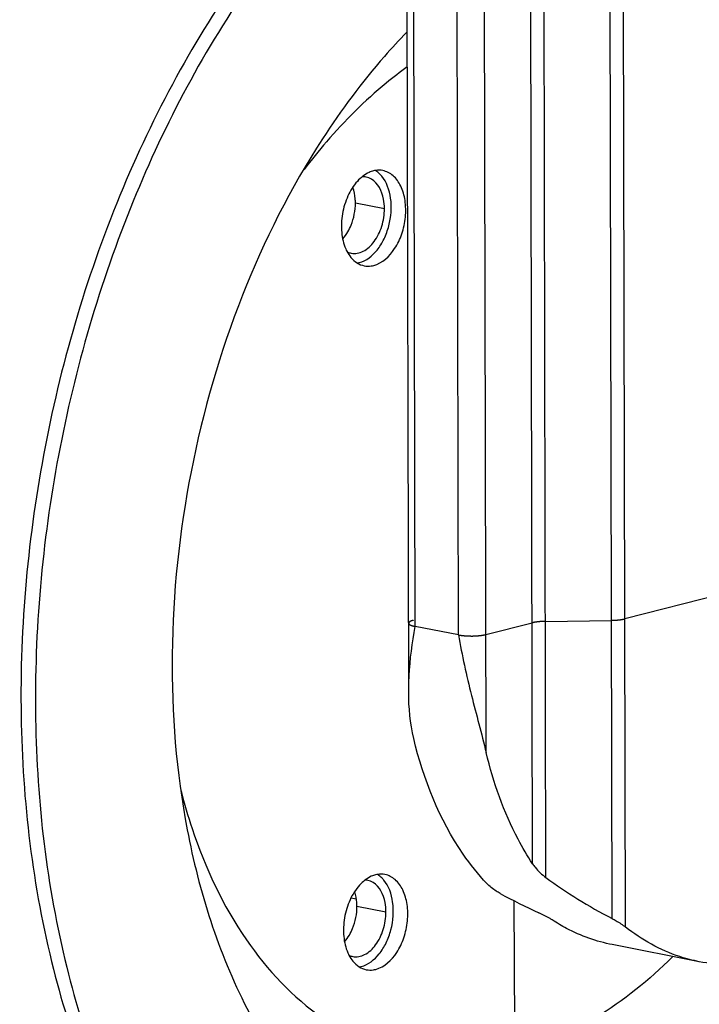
# Model space of a CAD drawing. Header units: millimetres. Extents: x -173733 to 2162, y 0 to 2473.
# Tile 12 of 17: x 1525 to 1560, y 361 to 412. Entities that reach past the tile are written whole.
import ezdxf

# ---------------------------------------------------------------- set-up
doc = ezdxf.new("R2010")
doc.units = ezdxf.units.MM
doc.header["$LTSCALE"] = 108.9
doc.layers.add('solid', color=7, linetype='CONTINUOUS', lineweight=30)

msp = doc.modelspace()

# ---------------------------------------------------------------- linework, layer by layer
at = {"layer": 'solid'}
for p, q in [((1545.469, 376.948), (1545.163, 516.974)), ((1545.797, 380.34), (1545.499, 516.808)), ((1551.86, 368.103), (1551.535, 516.993)), ((1552.55, 367.39), (1552.223, 517.069)), ((1555.963, 365.276), (1555.631, 517.122)), ((1556.653, 364.839), (1556.32, 517.198)), ((1548.041, 379.9), (1547.743, 516.368)), ((1549.466, 373.835), (1549.155, 516.39)), ((1542.72, 402.176), (1544.216, 401.883)), ((1571.997, 384.631), (1556.618, 380.73)), ((1548.041, 379.9), (1545.797, 380.34)), ((1549.453, 379.922), (1551.833, 380.526)), ((1552.521, 380.602), (1555.93, 380.654)), ((1542.753, 366.284), (1542.5, 366.334)), ((1550.9, 366.201), (1550.923, 358.381)), ((1542.799, 365.915), (1544.295, 365.622)), ((1560.461, 363.054), (1555.973, 363.933))]:
    msp.add_line(p, q, dxfattribs=at)
for centre, radius, start, end in [((1562.736, 386.879), 28.336, 139.3809, 143.0864), ((1542.937, 402.615), 1.478, 39.5806, 45.2415), ((1543.11, 402.675), 0.85, 78.9399, 91.5011), ((1542.671, 400.426), 0.859, 244.9696, 258.813), ((1542.619, 400.257), 1.196, 278.8537, 284.3424), ((1561.68, 379.046), 28.867, 194.4164, 198.4112), ((1543.19, 366.419), 0.844, 78.903, 87.0118), ((1543.044, 366.323), 1.478, 39.5806, 45.2415), ((1542.749, 364.163), 0.857, 245.8084, 258.8259), ((1542.726, 363.964), 1.196, 278.8537, 284.3424)]:
    msp.add_arc(centre, radius, start, end, dxfattribs=at)
for centre, start_param, end_param in [((1573.283, 380.921), -2.414411, -2.250156), ((1567.994, 381.958), -2.272096, -2.183924)]:
    msp.add_ellipse(centre, major_axis=(28.229, 0.774), ratio=0.690245, start_param=start_param, end_param=end_param, dxfattribs=at)
for points, knots in [([(1545.347, 423.062), (1542.216, 420.65), (1537.999, 416.08), (1533.528, 409.011), (1529.582, 400.84), (1526.257, 389.695), (1524.995, 375.977), (1526.525, 362.993), (1530.188, 353.401), (1534.468, 347.334), (1538.108, 343.819), (1542.198, 341.293), (1545.18, 340.318), (1546.678, 340.024)], [0, 0, 0, 0, 0.121502, 0.187807, 0.256911, 0.399827, 0.542636, 0.677528, 0.798624, 0.853435, 0.904651, 0.953088, 1, 1, 1, 1]), ([(1545.354, 422.328), (1542.324, 419.861), (1536.78, 413.61), (1530.753, 402.229), (1526.967, 389.251), (1525.762, 375.811), (1527.239, 363.081), (1530.761, 353.64), (1534.877, 347.604), (1538.385, 344.061), (1542.332, 341.454), (1545.226, 340.385), (1546.684, 340.038)], [0, 0, 0, 0, 0.122236, 0.257556, 0.40012, 0.542409, 0.676964, 0.798134, 0.853114, 0.904529, 0.953109, 1, 1, 1, 1]), ([(1578.767, 418.229), (1580.721, 415.362), (1583.859, 408.606), (1586.085, 397.257), (1586.009, 384.916), (1583.634, 372.518), (1579.149, 361), (1573.783, 352.641), (1568.713, 347.249), (1564.741, 344.035), (1560.585, 341.621), (1557.662, 340.552), (1556.21, 340.181)], [0, 0, 0, 0, 0.114266, 0.241626, 0.378208, 0.518183, 0.655077, 0.783001, 0.842356, 0.89822, 0.950645, 1, 1, 1, 1]), ([(1545.369, 410.977), (1544.975, 410.571), (1543.392, 408.851), (1541.989, 406.969), (1541.024, 405.483)], [0, 0, 0, 0, 0.242091, 1, 1, 1, 1]), ([(1545.398, 409.183), (1545.027, 408.919), (1543.519, 407.768), (1542.166, 406.42), (1541.228, 405.326)], [0, 0, 0, 0, 0.240075, 1, 1, 1, 1]), ([(1574.908, 407.667), (1576.136, 405.336), (1578.023, 400.075), (1579.14, 391.52), (1578.645, 382.451), (1576.571, 373.496), (1573.064, 365.275), (1569.039, 359.356), (1565.298, 355.548), (1561.543, 352.614), (1558.345, 351.085), (1556.179, 350.532)], [0, 0, 0, 0, 0.118527, 0.248546, 0.385869, 0.524968, 0.66001, 0.785866, 0.844318, 0.899451, 1, 1, 1, 1]), ([(1541.024, 405.483), (1539.378, 402.95), (1536.576, 397.387), (1533.967, 388.371), (1532.98, 379.037), (1533.475, 372.828), (1534.042, 369.861)], [0, 0, 0, 0, 0.244439, 0.5, 0.755561, 1, 1, 1, 1]), ([(1543.649, 403.825), (1543.575, 403.806), (1543.26, 403.694), (1542.992, 403.476), (1542.82, 403.287)], [0, 0, 0, 0, 0.230133, 1, 1, 1, 1]), ([(1544.137, 403.842), (1544.018, 403.865), (1543.85, 403.868), (1543.689, 403.835), (1543.649, 403.825)], [0, 0, 0, 0, 0.743353, 1, 1, 1, 1]), ([(1543.663, 398.952), (1544.111, 399.066), (1544.71, 399.643), (1545.145, 400.58), (1545.33, 401.433), (1545.318, 402.279), (1545.109, 403.027), (1544.717, 403.599), (1544.328, 403.804), (1544.137, 403.842)], [0, 0, 0, 0, 0.230908, 0.372106, 0.519401, 0.662252, 0.791449, 0.902591, 1, 1, 1, 1]), ([(1542.82, 403.287), (1542.62, 403.066), (1542.287, 402.529), (1542.013, 401.619), (1541.967, 400.677), (1542.105, 400.07), (1542.223, 399.803)], [0, 0, 0, 0, 0.241924, 0.503937, 0.763783, 1, 1, 1, 1]), ([(1542.915, 399.098), (1543.278, 399.191), (1543.786, 399.603), (1544.222, 400.319), (1544.547, 401.214), (1544.637, 402.357), (1544.336, 403.244), (1544.076, 403.557)], [0, 0, 0, 0, 0.217232, 0.347763, 0.487096, 0.764214, 1, 1, 1, 1]), ([(1544.216, 401.883), (1544.216, 402.048), (1544.171, 402.604), (1543.893, 403.199), (1543.549, 403.403)], [0, 0, 0, 0, 0.291967, 1, 1, 1, 1]), ([(1542.72, 402.176), (1542.72, 402.246), (1542.709, 402.513), (1542.659, 402.78), (1542.594, 402.967)], [0, 0, 0, 0, 0.260804, 1, 1, 1, 1]), ([(1542.328, 400.689), (1542.392, 400.797), (1542.619, 401.262), (1542.721, 401.786), (1542.72, 402.176)], [0, 0, 0, 0, 0.24396, 1, 1, 1, 1]), ([(1542.504, 399.584), (1542.707, 399.544), (1543.195, 399.644), (1543.748, 400.189), (1544.123, 400.968), (1544.217, 401.575), (1544.216, 401.883)], [0, 0, 0, 0, 0.195223, 0.431705, 0.709313, 1, 1, 1, 1]), ([(1542.223, 399.803), (1542.241, 399.762), (1542.314, 399.608), (1542.407, 399.463), (1542.488, 399.366)], [0, 0, 0, 0, 0.261255, 1, 1, 1, 1]), ([(1542.488, 399.366), (1542.578, 399.256), (1542.784, 399.067), (1543.045, 398.96), (1543.175, 398.935)], [0, 0, 0, 0, 0.51785, 1, 1, 1, 1]), ([(1543.175, 398.935), (1543.294, 398.912), (1543.462, 398.909), (1543.623, 398.941), (1543.663, 398.952)], [0, 0, 0, 0, 0.743353, 1, 1, 1, 1]), ([(1545.713, 380.655), (1545.704, 380.652), (1545.684, 380.646), (1545.661, 380.639), (1545.641, 380.633), (1545.63, 380.629), (1545.62, 380.626), (1545.613, 380.624), (1545.607, 380.622), (1545.603, 380.621), (1545.6, 380.62), (1545.598, 380.619), (1545.597, 380.619), (1545.595, 380.618), (1545.593, 380.617), (1545.588, 380.614), (1545.583, 380.612), (1545.576, 380.609), (1545.568, 380.605), (1545.558, 380.6), (1545.547, 380.595), (1545.539, 380.59), (1545.532, 380.587), (1545.527, 380.585), (1545.523, 380.583), (1545.52, 380.581), (1545.518, 380.58), (1545.516, 380.58), (1545.516, 380.579), (1545.515, 380.578), (1545.513, 380.577), (1545.511, 380.574), (1545.508, 380.572), (1545.504, 380.568), (1545.499, 380.564), (1545.494, 380.558), (1545.488, 380.553), (1545.483, 380.549), (1545.479, 380.545), (1545.477, 380.543), (1545.474, 380.54), (1545.472, 380.539), (1545.472, 380.538), (1545.471, 380.537), (1545.471, 380.537), (1545.47, 380.536), (1545.47, 380.534), (1545.47, 380.532), (1545.469, 380.529), (1545.469, 380.525), (1545.468, 380.521), (1545.467, 380.515), (1545.466, 380.51), (1545.465, 380.505), (1545.464, 380.501), (1545.464, 380.499), (1545.463, 380.496), (1545.463, 380.495), (1545.463, 380.494), (1545.463, 380.493), (1545.463, 380.492), (1545.464, 380.491), (1545.465, 380.49), (1545.467, 380.488), (1545.469, 380.485), (1545.471, 380.481), (1545.474, 380.477), (1545.478, 380.471), (1545.482, 380.466), (1545.485, 380.462), (1545.488, 380.458), (1545.49, 380.455), (1545.491, 380.453), (1545.492, 380.452), (1545.493, 380.451), (1545.493, 380.45), (1545.495, 380.449), (1545.496, 380.449), (1545.498, 380.447), (1545.502, 380.445), (1545.506, 380.442), (1545.512, 380.439), (1545.519, 380.435), (1545.527, 380.43), (1545.536, 380.425), (1545.543, 380.42), (1545.548, 380.417), (1545.552, 380.414), (1545.556, 380.412), (1545.558, 380.411), (1545.56, 380.41), (1545.561, 380.409), (1545.563, 380.409), (1545.565, 380.408), (1545.568, 380.407), (1545.574, 380.405), (1545.58, 380.402), (1545.588, 380.399), (1545.599, 380.395), (1545.612, 380.391), (1545.624, 380.386), (1545.635, 380.382), (1545.644, 380.379), (1545.65, 380.377), (1545.655, 380.375), (1545.659, 380.374), (1545.661, 380.373), (1545.662, 380.372), (1545.665, 380.372), (1545.668, 380.371), (1545.672, 380.37), (1545.679, 380.368), (1545.688, 380.366), (1545.699, 380.364), (1545.713, 380.36), (1545.736, 380.355), (1545.764, 380.348), (1545.786, 380.343), (1545.797, 380.34)], [0, 0, 0, 0, 0.03125, 0.0625, 0.078125, 0.09375, 0.101562, 0.109375, 0.117188, 0.121094, 0.123047, 0.125, 0.126953, 0.128906, 0.132812, 0.140625, 0.148438, 0.15625, 0.171875, 0.1875, 0.203125, 0.21875, 0.226562, 0.234375, 0.242188, 0.246094, 0.248047, 0.25, 0.251953, 0.253906, 0.257812, 0.265625, 0.273438, 0.28125, 0.296875, 0.3125, 0.328125, 0.34375, 0.351562, 0.359375, 0.367188, 0.371094, 0.373047, 0.375, 0.376953, 0.378906, 0.382812, 0.390625, 0.398438, 0.40625, 0.421875, 0.4375, 0.453125, 0.46875, 0.476562, 0.484375, 0.492188, 0.496094, 0.498047, 0.5, 0.501953, 0.503906, 0.507812, 0.515625, 0.523438, 0.53125, 0.546875, 0.5625, 0.578125, 0.59375, 0.601562, 0.609375, 0.617188, 0.621094, 0.623047, 0.625, 0.626953, 0.628906, 0.632812, 0.640625, 0.648438, 0.65625, 0.671875, 0.6875, 0.703125, 0.71875, 0.726562, 0.734375, 0.742188, 0.746094, 0.748047, 0.75, 0.751953, 0.753906, 0.757812, 0.765625, 0.773438, 0.78125, 0.796875, 0.8125, 0.828125, 0.84375, 0.851562, 0.859375, 0.867188, 0.871094, 0.873047, 0.875, 0.876953, 0.878906, 0.882812, 0.890625, 0.898438, 0.90625, 0.921875, 0.9375, 0.96875, 1, 1, 1, 1]), ([(1545.469, 376.948), (1545.468, 377.228), (1545.501, 378.365), (1545.649, 379.496), (1545.797, 380.34)], [0, 0, 0, 0, 0.246, 1, 1, 1, 1]), ([(1552.521, 380.602), (1552.505, 380.601), (1552.473, 380.6), (1552.433, 380.599), (1552.405, 380.598), (1552.389, 380.598), (1552.373, 380.597), (1552.353, 380.595), (1552.329, 380.594), (1552.305, 380.593), (1552.285, 380.591), (1552.271, 380.59), (1552.263, 380.59), (1552.256, 380.589), (1552.246, 380.588), (1552.224, 380.586), (1552.198, 380.584), (1552.172, 380.581), (1552.157, 380.58), (1552.145, 380.579), (1552.135, 380.578), (1552.12, 380.576), (1552.095, 380.572), (1552.07, 380.569), (1552.048, 380.566), (1552.039, 380.565), (1552.032, 380.564), (1552.025, 380.563), (1552.014, 380.561), (1551.998, 380.559), (1551.979, 380.555), (1551.959, 380.552), (1551.943, 380.549), (1551.932, 380.547), (1551.926, 380.546), (1551.92, 380.545), (1551.913, 380.543), (1551.895, 380.539), (1551.868, 380.533), (1551.845, 380.528), (1551.833, 380.526)], [0, 0, 0, 0, 0.0625, 0.125, 0.15625, 0.171875, 0.1875, 0.21875, 0.25, 0.28125, 0.3125, 0.328125, 0.335938, 0.34375, 0.359375, 0.375, 0.4375, 0.46875, 0.484375, 0.5, 0.515625, 0.53125, 0.5625, 0.625, 0.640625, 0.65625, 0.664062, 0.671875, 0.6875, 0.71875, 0.75, 0.78125, 0.8125, 0.828125, 0.835938, 0.84375, 0.859375, 0.875, 0.9375, 1, 1, 1, 1]), ([(1555.93, 380.654), (1555.946, 380.655), (1555.978, 380.656), (1556.018, 380.657), (1556.046, 380.658), (1556.062, 380.658), (1556.078, 380.659), (1556.098, 380.66), (1556.122, 380.662), (1556.146, 380.663), (1556.166, 380.664), (1556.18, 380.665), (1556.188, 380.666), (1556.195, 380.667), (1556.205, 380.667), (1556.227, 380.67), (1556.253, 380.672), (1556.279, 380.674), (1556.294, 380.676), (1556.306, 380.677), (1556.316, 380.678), (1556.331, 380.68), (1556.356, 380.683), (1556.381, 380.687), (1556.403, 380.689), (1556.412, 380.69), (1556.419, 380.691), (1556.426, 380.692), (1556.437, 380.694), (1556.453, 380.697), (1556.472, 380.7), (1556.491, 380.704), (1556.507, 380.707), (1556.519, 380.708), (1556.525, 380.71), (1556.531, 380.711), (1556.538, 380.713), (1556.556, 380.716), (1556.583, 380.722), (1556.606, 380.728), (1556.618, 380.73)], [0, 0, 0, 0, 0.0625, 0.125, 0.15625, 0.171875, 0.1875, 0.21875, 0.25, 0.28125, 0.3125, 0.328125, 0.335938, 0.34375, 0.359375, 0.375, 0.4375, 0.46875, 0.484375, 0.5, 0.515625, 0.53125, 0.5625, 0.625, 0.640625, 0.65625, 0.664062, 0.671875, 0.6875, 0.71875, 0.75, 0.78125, 0.8125, 0.828125, 0.835938, 0.84375, 0.859375, 0.875, 0.9375, 1, 1, 1, 1]), ([(1548.041, 379.9), (1548.054, 379.898), (1548.081, 379.894), (1548.114, 379.889), (1548.14, 379.884), (1548.16, 379.881), (1548.176, 379.879), (1548.188, 379.877), (1548.194, 379.876), (1548.199, 379.875), (1548.205, 379.874), (1548.212, 379.874), (1548.225, 379.872), (1548.244, 379.87), (1548.266, 379.868), (1548.295, 379.865), (1548.325, 379.862), (1548.351, 379.86), (1548.364, 379.858), (1548.371, 379.858), (1548.376, 379.857), (1548.382, 379.857), (1548.39, 379.856), (1548.404, 379.856), (1548.424, 379.855), (1548.448, 379.853), (1548.479, 379.852), (1548.511, 379.85), (1548.538, 379.849), (1548.552, 379.848), (1548.56, 379.848), (1548.566, 379.847), (1548.572, 379.847), (1548.581, 379.847), (1548.595, 379.847), (1548.616, 379.847), (1548.641, 379.847), (1548.674, 379.846), (1548.707, 379.846), (1548.736, 379.846), (1548.752, 379.846), (1548.765, 379.846), (1548.777, 379.846), (1548.793, 379.847), (1548.821, 379.848), (1548.861, 379.849), (1548.901, 379.851), (1548.929, 379.852), (1548.943, 379.853), (1548.951, 379.853), (1548.957, 379.853), (1548.963, 379.854), (1548.971, 379.854), (1548.984, 379.855), (1549.011, 379.858), (1549.041, 379.86), (1549.072, 379.863), (1549.095, 379.865), (1549.114, 379.866), (1549.127, 379.867), (1549.135, 379.868), (1549.141, 379.868), (1549.146, 379.869), (1549.153, 379.87), (1549.165, 379.872), (1549.182, 379.874), (1549.203, 379.877), (1549.224, 379.88), (1549.245, 379.883), (1549.265, 379.886), (1549.283, 379.888), (1549.295, 379.89), (1549.302, 379.891), (1549.307, 379.892), (1549.312, 379.893), (1549.318, 379.894), (1549.328, 379.896), (1549.344, 379.899), (1549.362, 379.903), (1549.386, 379.908), (1549.417, 379.914), (1549.441, 379.919), (1549.453, 379.922)], [0, 0, 0, 0, 0.03125, 0.0625, 0.078125, 0.09375, 0.109375, 0.117188, 0.121094, 0.125, 0.128906, 0.132812, 0.140625, 0.15625, 0.171875, 0.1875, 0.21875, 0.234375, 0.242188, 0.246094, 0.25, 0.253906, 0.257812, 0.265625, 0.28125, 0.296875, 0.3125, 0.34375, 0.359375, 0.367188, 0.371094, 0.375, 0.378906, 0.382812, 0.390625, 0.40625, 0.421875, 0.4375, 0.46875, 0.484375, 0.492188, 0.5, 0.507812, 0.515625, 0.53125, 0.5625, 0.59375, 0.609375, 0.617188, 0.621094, 0.625, 0.628906, 0.632812, 0.640625, 0.65625, 0.6875, 0.703125, 0.71875, 0.734375, 0.742188, 0.746094, 0.75, 0.753906, 0.757812, 0.765625, 0.78125, 0.796875, 0.8125, 0.828125, 0.84375, 0.859375, 0.867188, 0.871094, 0.875, 0.878906, 0.882812, 0.890625, 0.90625, 0.921875, 0.9375, 0.96875, 1, 1, 1, 1]), ([(1548.041, 379.9), (1548.217, 378.853), (1548.665, 376.822), (1549.23, 374.822), (1549.466, 373.835)], [0, 0, 0, 0, 0.511052, 1, 1, 1, 1]), ([(1549.499, 367.085), (1549.055, 367.555), (1547.295, 369.761), (1546.231, 372.462), (1545.726, 374.567)], [0, 0, 0, 0, 0.230022, 1, 1, 1, 1]), ([(1551.86, 368.103), (1551.591, 368.512), (1550.538, 370.305), (1549.836, 372.291), (1549.466, 373.835)], [0, 0, 0, 0, 0.235786, 1, 1, 1, 1]), ([(1534.042, 369.861), (1534.651, 366.682), (1536.089, 362.115), (1539.286, 356.936), (1542.074, 353.889), (1545.263, 351.648), (1548.773, 350.292), (1552.488, 349.875), (1554.964, 350.222), (1556.179, 350.532)], [0, 0, 0, 0, 0.293277, 0.425845, 0.549118, 0.664836, 0.775968, 0.886354, 1, 1, 1, 1]), ([(1534.291, 369.929), (1534.966, 367.907), (1536.678, 364.221), (1540.094, 360.57), (1543.263, 358.806), (1545.753, 358.065), (1548.348, 357.898), (1550.073, 358.164), (1550.923, 358.381)], [0, 0, 0, 0, 0.285643, 0.537273, 0.654182, 0.768168, 0.882401, 1, 1, 1, 1]), ([(1572.032, 368.74), (1571.246, 367.717), (1569.567, 365.895), (1566.638, 363.883), (1563.54, 362.838), (1561.436, 362.863), (1560.461, 363.054)], [0, 0, 0, 0, 0.285914, 0.544825, 0.779697, 1, 1, 1, 1]), ([(1551.86, 368.103), (1551.902, 368.041), (1552.098, 367.773), (1552.343, 367.542), (1552.55, 367.39)], [0, 0, 0, 0, 0.226837, 1, 1, 1, 1]), ([(1544.244, 367.549), (1544.125, 367.573), (1543.957, 367.575), (1543.797, 367.543), (1543.756, 367.532)], [0, 0, 0, 0, 0.743353, 1, 1, 1, 1]), ([(1543.77, 362.659), (1544.218, 362.774), (1544.818, 363.35), (1545.252, 364.288), (1545.437, 365.141), (1545.425, 365.987), (1545.216, 366.735), (1544.824, 367.306), (1544.435, 367.512), (1544.244, 367.549)], [0, 0, 0, 0, 0.230908, 0.372106, 0.519401, 0.662252, 0.791449, 0.902591, 1, 1, 1, 1]), ([(1543.756, 367.532), (1543.682, 367.513), (1543.368, 367.401), (1543.099, 367.184), (1542.927, 366.994)], [0, 0, 0, 0, 0.230133, 1, 1, 1, 1]), ([(1543.022, 362.806), (1543.386, 362.899), (1543.893, 363.31), (1544.329, 364.027), (1544.654, 364.921), (1544.744, 366.064), (1544.443, 366.951), (1544.183, 367.265)], [0, 0, 0, 0, 0.217232, 0.347763, 0.487096, 0.764214, 1, 1, 1, 1]), ([(1544.295, 365.622), (1544.295, 365.787), (1544.25, 366.342), (1543.972, 366.937), (1543.628, 367.142)], [0, 0, 0, 0, 0.291967, 1, 1, 1, 1]), ([(1550.189, 366.572), (1550.119, 366.61), (1549.872, 366.756), (1549.642, 366.934), (1549.499, 367.085)], [0, 0, 0, 0, 0.277792, 1, 1, 1, 1]), ([(1542.927, 366.994), (1542.727, 366.773), (1542.394, 366.236), (1542.12, 365.327), (1542.074, 364.385), (1542.212, 363.777), (1542.33, 363.511)], [0, 0, 0, 0, 0.241924, 0.503937, 0.763783, 1, 1, 1, 1]), ([(1542.799, 365.915), (1542.799, 365.98), (1542.79, 366.231), (1542.746, 366.482), (1542.689, 366.659)], [0, 0, 0, 0, 0.259737, 1, 1, 1, 1]), ([(1542.407, 364.427), (1542.471, 364.536), (1542.698, 365), (1542.8, 365.525), (1542.799, 365.915)], [0, 0, 0, 0, 0.24396, 1, 1, 1, 1]), ([(1542.583, 363.322), (1542.786, 363.282), (1543.274, 363.382), (1543.827, 363.928), (1544.202, 364.707), (1544.296, 365.313), (1544.295, 365.622)], [0, 0, 0, 0, 0.195223, 0.431705, 0.709313, 1, 1, 1, 1]), ([(1552.877, 365.206), (1552.831, 365.237), (1552.608, 365.373), (1552.375, 365.492), (1552.188, 365.577)], [0, 0, 0, 0, 0.212054, 1, 1, 1, 1]), ([(1555.973, 363.933), (1555.155, 364.094), (1554.081, 364.48), (1553.116, 365.05), (1552.877, 365.206)], [0, 0, 0, 0, 0.744833, 1, 1, 1, 1]), ([(1555.963, 365.276), (1556.031, 365.241), (1556.269, 365.109), (1556.499, 364.961), (1556.653, 364.839)], [0, 0, 0, 0, 0.279517, 1, 1, 1, 1]), ([(1560.461, 363.054), (1560.121, 363.12), (1558.755, 363.476), (1557.488, 364.181), (1556.653, 364.839)], [0, 0, 0, 0, 0.245618, 1, 1, 1, 1]), ([(1542.33, 363.511), (1542.348, 363.47), (1542.421, 363.316), (1542.514, 363.171), (1542.595, 363.074)], [0, 0, 0, 0, 0.261255, 1, 1, 1, 1]), ([(1542.595, 363.074), (1542.686, 362.964), (1542.891, 362.774), (1543.152, 362.668), (1543.282, 362.643)], [0, 0, 0, 0, 0.51785, 1, 1, 1, 1]), ([(1559.073, 363.303), (1557.88, 362.116), (1555.371, 360.076), (1552.395, 358.756), (1550.923, 358.381)], [0, 0, 0, 0, 0.525644, 1, 1, 1, 1]), ([(1543.282, 362.643), (1543.402, 362.619), (1543.569, 362.617), (1543.73, 362.649), (1543.77, 362.659)], [0, 0, 0, 0, 0.743353, 1, 1, 1, 1])]:
    msp.add_open_spline(points, degree=3, knots=knots, dxfattribs=at)
for points in [[(1543.978, 403.665), (1543.912, 403.73), (1543.84, 403.788), (1543.763, 403.838)], [(1543.549, 403.403), (1543.464, 403.453), (1543.37, 403.49), (1543.273, 403.509)], [(1542.063, 400.323), (1542.164, 400.435), (1542.252, 400.559), (1542.328, 400.689)], [(1545.726, 374.567), (1545.54, 375.344), (1545.471, 376.15), (1545.469, 376.948)], [(1544.085, 367.373), (1544.019, 367.437), (1543.947, 367.496), (1543.87, 367.545)], [(1543.628, 367.142), (1543.543, 367.192), (1543.449, 367.229), (1543.353, 367.248)], [(1542.161, 364.083), (1542.254, 364.189), (1542.336, 364.305), (1542.407, 364.427)]]:
    msp.add_open_spline(points, degree=3, dxfattribs=at)

doc.saveas('drawing.dxf')
